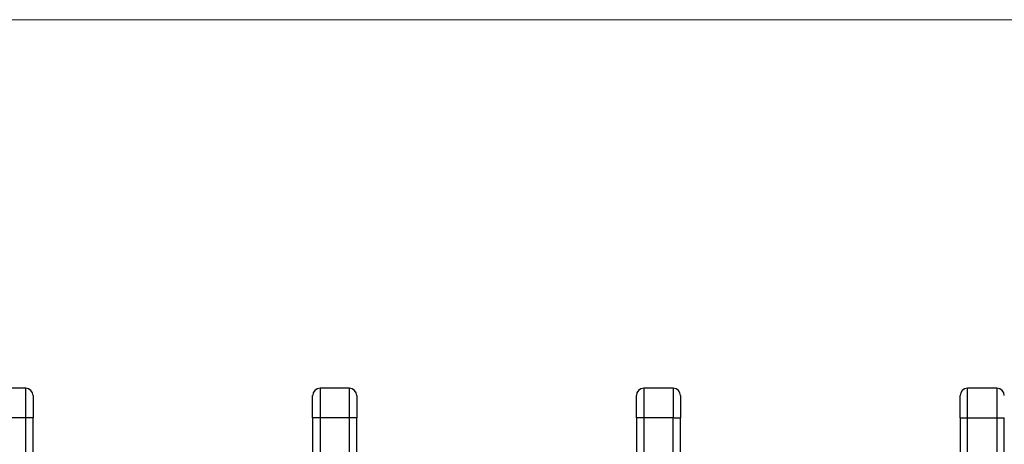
# Model space of a CAD drawing. Header units: inches. Extents: x 0 to 17, y 0 to 11.
# Tile 19 of 25: x 3.374 to 4.691, y 10.432 to 11. Entities that reach past the tile are written whole.
import ezdxf

# ---------------------------------------------------------------- set-up
doc = ezdxf.new("R2010")
doc.units = ezdxf.units.IN
doc.header["$MEASUREMENT"] = 0
doc.linetypes.add('SLD-Solid', pattern=[0])
doc.layers.add('SLD-DEFPOINTS', color=7, linetype='Continuous')

# ---------------------------------------------------------------- blocks, each defined once
blk = doc.blocks.new('Block2')
at = {"color": 7, "linetype": 'SLD-Solid', "lineweight": 18}
blk.add_line((17, 11), (0, 11), dxfattribs=at)

msp = doc.modelspace()

# ---------------------------------------------------------------- linework, layer by layer
for p, q in [((3.3816, 10.5073), (3.3422, 10.5073)), ((3.3816, 10.4679), (3.3816, 10.5073)), ((3.7753, 10.5073), (3.7753, 10.4679)), ((3.8146, 10.5073), (3.7753, 10.5073)), ((3.8146, 10.4679), (3.8146, 10.5073)), ((4.2083, 10.5073), (4.2083, 10.4679)), ((4.2477, 10.5073), (4.2083, 10.5073)), ((4.2477, 10.5073), (4.2477, 10.4679)), ((4.6414, 10.4679), (4.6414, 10.5073)), ((4.6808, 10.5073), (4.6414, 10.5073)), ((4.6808, 10.5073), (4.6808, 10.4679)), ((3.3816, 10.4679), (3.3422, 10.4679)), ((3.3816, 9.714), (3.3816, 10.4679)), ((3.3914, 10.4679), (3.3816, 10.4679)), ((3.3914, 9.714), (3.3914, 10.4679)), ((3.7753, 10.4679), (3.7654, 10.4679)), ((3.7654, 10.4679), (3.7654, 9.714)), ((3.7753, 10.4679), (3.7753, 9.714)), ((3.8146, 10.4679), (3.7753, 10.4679)), ((3.8245, 10.4679), (3.8146, 10.4679)), ((3.8146, 9.714), (3.8146, 10.4679)), ((3.8245, 9.714), (3.8245, 10.4679)), ((4.2083, 10.4679), (4.1985, 10.4679)), ((4.1985, 10.4679), (4.1985, 9.714)), ((4.2083, 10.4679), (4.2083, 9.714)), ((4.2477, 10.4679), (4.2083, 10.4679)), ((4.2477, 9.714), (4.2477, 10.4679)), ((4.2477, 10.4679), (4.2576, 10.4679)), ((4.2576, 9.714), (4.2576, 10.4679)), ((4.6316, 10.4679), (4.6414, 10.4679)), ((4.6316, 10.4679), (4.6316, 9.714)), ((4.6414, 9.714), (4.6414, 10.4679)), ((4.6414, 10.4679), (4.6808, 10.4679)), ((4.6808, 10.4679), (4.6808, 9.6707)), ((4.6808, 10.4679), (4.6906, 10.4679)), ((4.6906, 9.6608), (4.6906, 10.4679))]:
    msp.add_line(p, q)
for centre, start, end in [((3.3816, 10.4975), 0, 90), ((3.7753, 10.4975), 90, 180), ((3.8146, 10.4975), 0, 90), ((4.2083, 10.4975), 90, 180), ((4.2477, 10.4975), 0, 90), ((4.6414, 10.4975), 90, 180), ((4.6808, 10.4975), 0, 90)]:
    msp.add_arc(centre, 0.00984, start, end)
for points in [[(3.3914, 10.4975), (3.3914, 10.4975), (3.3914, 10.4842), (3.3914, 10.4679)], [(3.7654, 10.4679), (3.7654, 10.4842), (3.7654, 10.4975), (3.7654, 10.4975)], [(3.8245, 10.4975), (3.8245, 10.4975), (3.8245, 10.4842), (3.8245, 10.4679)], [(4.1985, 10.4679), (4.1985, 10.4842), (4.1985, 10.4975), (4.1985, 10.4975)], [(4.2576, 10.4975), (4.2576, 10.4975), (4.2576, 10.4842), (4.2576, 10.4679)], [(4.6316, 10.4679), (4.6316, 10.4842), (4.6316, 10.4975), (4.6316, 10.4975)]]:
    msp.add_open_spline(points, degree=3)

# ---------------------------------------------------------------- block references
at = {"layer": 'SLD-DEFPOINTS'}
msp.add_blockref('Block2', (0, 0), dxfattribs=at)

doc.saveas('drawing.dxf')
